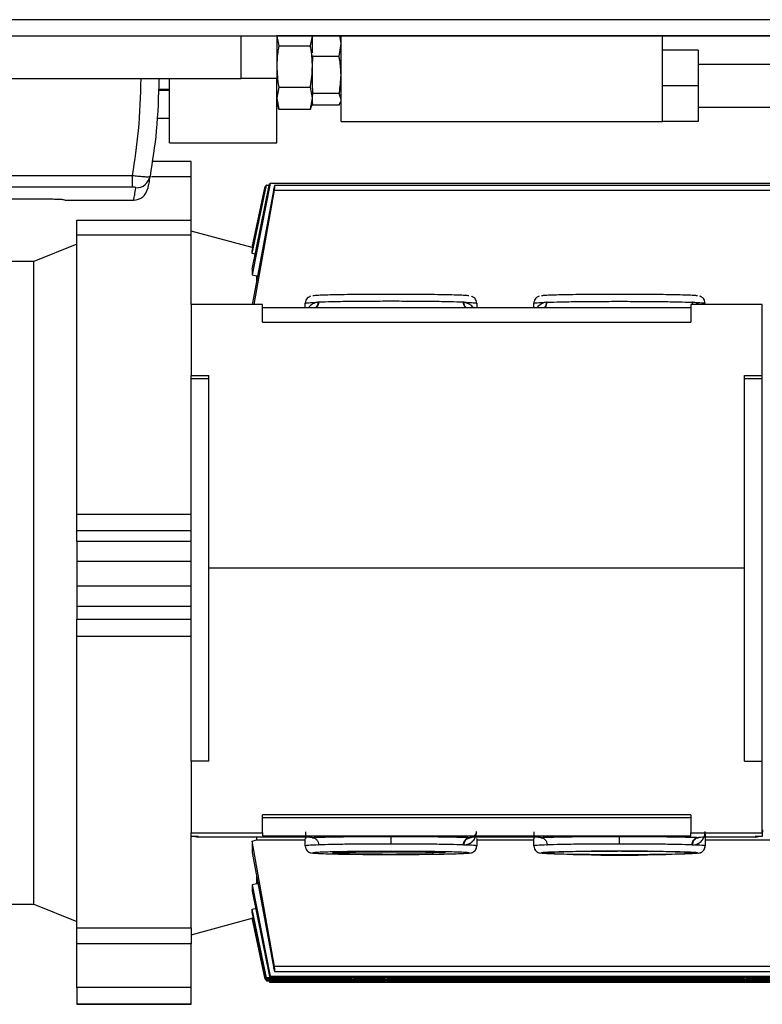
# Model space of a CAD drawing. Header units: millimetres. Extents: x 0 to 420, y 0 to 297.
# Tile 4 of 27: x 152 to 175, y 38 to 69. Entities that reach past the tile are written whole.
import ezdxf

# ---------------------------------------------------------------- set-up
doc = ezdxf.new("R2010")
doc.units = ezdxf.units.MM

msp = doc.modelspace()

# ---------------------------------------------------------------- linework, layer by layer
at = {"color": 7, "linetype": 'Continuous', "lineweight": 25}
for p, q in [((208.8619, 68.8965), (71.1381, 68.8965)), ((121.3406, 68.3967), (159.1036, 68.3967)), ((159.1036, 67.0639), (159.1036, 68.3967)), ((159.1036, 68.3967), (160.2087, 68.3967)), ((176.6523, 68.3967), (160.2087, 68.3967)), ((160.2143, 68.3967), (160.2143, 67.0639)), ((160.2143, 68.3805), (160.2768, 68.0826)), ((161.2624, 68.0826), (161.325, 68.3805)), ((161.325, 68.3805), (161.325, 68.3967)), ((161.325, 67.8634), (161.325, 68.3805)), ((162.2135, 68.1523), (162.1766, 68.408)), ((162.2135, 65.731), (162.2135, 68.3967)), ((172.2096, 65.731), (172.2096, 68.3967)), ((160.2768, 68.0826), (161.2624, 68.0826)), ((162.1558, 67.752), (162.2135, 68.1523)), ((161.325, 67.7826), (161.325, 67.752)), ((162.1558, 67.752), (161.325, 67.752)), ((161.325, 67.752), (161.325, 67.5912)), ((173.3203, 67.9524), (172.2096, 67.9524)), ((173.3203, 67.9524), (173.3203, 66.8417)), ((161.325, 67.4419), (161.325, 67.5912)), ((161.325, 66.7573), (161.325, 67.4419)), ((175.7638, 67.5081), (173.3203, 67.5081)), ((121.3406, 67.0639), (159.1036, 67.0639)), ((156.8823, 65.0646), (156.8823, 67.0639)), ((160.2143, 67.0639), (159.1036, 67.0639)), ((160.2143, 65.0646), (160.2143, 67.0639)), ((160.2768, 66.8011), (160.2143, 66.4584)), ((160.2768, 66.8011), (161.2624, 66.8011)), ((161.325, 66.4584), (161.2624, 66.8011)), ((161.325, 66.7573), (161.325, 66.5965)), ((173.3203, 66.8417), (172.2096, 66.8417)), ((173.3203, 66.8417), (173.3203, 65.731)), ((156.5319, 66.7307), (156.8823, 66.7307)), ((156.5435, 66.7084), (156.8823, 66.7084)), ((160.2143, 66.4584), (160.2768, 66.1156)), ((161.2624, 66.1156), (161.325, 66.4584)), ((162.1558, 66.5965), (161.325, 66.5965)), ((161.325, 66.5965), (161.325, 66.5471)), ((161.325, 66.4584), (161.325, 66.5471)), ((161.325, 66.2864), (161.325, 66.4584)), ((162.2135, 66.419), (162.1558, 66.5965)), ((160.2143, 66.2864), (160.2772, 66.1135)), ((160.2768, 66.1156), (160.2712, 66.1426)), ((161.2621, 66.1135), (161.325, 66.2864)), ((161.2681, 66.1426), (161.2624, 66.1156)), ((161.325, 66.2864), (161.325, 66.2415)), ((162.1558, 66.2415), (161.325, 66.2415)), ((162.1558, 66.2415), (162.1821, 66.3223)), ((162.1939, 66.318), (162.2135, 66.3718)), ((173.3203, 66.1753), (175.7638, 66.1753)), ((156.4866, 65.8377), (156.6683, 65.8199)), ((156.6683, 65.8199), (156.8823, 65.8409)), ((160.2768, 66.1156), (161.2624, 66.1156)), ((156.6683, 65.8199), (156.4841, 65.8199)), ((156.8823, 65.8199), (156.6683, 65.8199)), ((162.2135, 65.731), (172.2096, 65.731)), ((173.3203, 65.731), (172.2096, 65.731)), ((156.8823, 65.0646), (160.2143, 65.0646)), ((157.5487, 64.4871), (156.3349, 64.4871)), ((157.5487, 64.4867), (156.3349, 64.4867)), ((157.5487, 64.4867), (157.5487, 64.4871)), ((157.5487, 64.0069), (157.5487, 64.4867)), ((151.3229, 64.0542), (155.7283, 64.0542)), ((155.7283, 63.6891), (155.7283, 64.0542)), ((157.5487, 64.0069), (156.3173, 64.0069)), ((157.5487, 62.6657), (157.5487, 64.0069)), ((160.0097, 63.8005), (159.4535, 60.965)), ((159.4535, 61.1384), (159.9883, 63.7935)), ((159.4535, 61.6254), (159.8963, 63.7537)), ((159.4535, 61.6956), (159.8852, 63.7465)), ((159.4535, 61.8108), (159.8573, 63.7103)), ((159.8963, 63.7537), (159.8852, 63.7465)), ((159.8963, 63.7537), (159.9803, 63.7537)), ((160.0097, 63.8005), (159.9883, 63.7935)), ((177.5409, 63.8005), (160.0097, 63.8005)), ((181.095, 63.7449), (160.1404, 63.7449)), ((155.7283, 63.6891), (151.3229, 63.6891)), ((160.1112, 63.5891), (159.4535, 60.0307)), ((159.5142, 60.0428), (160.1415, 63.5959)), ((160.1415, 63.5959), (181.095, 63.5959)), ((153.6353, 63.2876), (155.7634, 63.2876)), ((153.9945, 62.6657), (157.5487, 62.6657)), ((153.9945, 62.1936), (153.9945, 62.6657)), ((157.5487, 62.1936), (157.5487, 62.6657)), ((157.5487, 62.1936), (153.9945, 62.1936)), ((153.9945, 53.5212), (153.9945, 62.1936)), ((159.4535, 61.8109), (157.5487, 62.3213)), ((157.5487, 60.0428), (157.5487, 62.1936)), ((153.9945, 61.9157), (152.6617, 61.3772)), ((159.4535, 61.6254), (159.4535, 61.6956)), ((159.5798, 61.5907), (159.4535, 61.6254)), ((152.6617, 61.3772), (151.7732, 61.3772)), ((152.6617, 41.3874), (152.6617, 61.3772)), ((159.4535, 61.1384), (159.4535, 60.965)), ((159.4535, 60.965), (159.5798, 60.9275)), ((159.5798, 60.9275), (159.5798, 60.74)), ((159.5798, 60.9275), (159.6192, 60.9275)), ((157.5487, 60.0428), (157.5487, 57.8311)), ((159.77, 60.0428), (157.5487, 60.0428)), ((159.77, 59.4901), (159.77, 60.0428)), ((161.1028, 59.9484), (161.1028, 60.0791)), ((161.5146, 60.1104), (161.4926, 60.109)), ((166.0444, 60.1088), (166.0199, 60.1105)), ((166.4341, 60.0791), (166.4341, 59.9484)), ((168.2112, 59.9484), (168.2112, 60.0791)), ((168.6227, 60.1104), (168.6009, 60.109)), ((173.0982, 60.0428), (173.0982, 59.4901)), ((175.3195, 60.0428), (173.0982, 60.0428)), ((173.1527, 60.1091), (173.1324, 60.1104)), ((173.1324, 60.1104), (173.1438, 60.0428)), ((173.1623, 60.0428), (173.1527, 60.1091)), ((175.3195, 57.8311), (175.3195, 60.0428)), ((159.77, 59.9484), (173.0982, 59.9484)), ((159.77, 59.4901), (173.0982, 59.4901)), ((157.5487, 57.8311), (158.104, 57.8311)), ((157.5487, 57.7276), (157.5487, 57.8311)), ((158.104, 57.7276), (157.5487, 57.7276)), ((157.5487, 45.8387), (157.5487, 57.7276)), ((158.104, 51.8452), (158.104, 57.8311)), ((174.7642, 57.8311), (175.3195, 57.8311)), ((174.7642, 51.8452), (174.7642, 57.8311)), ((175.3195, 57.7276), (174.7642, 57.7276)), ((175.3195, 57.7276), (175.3195, 57.8311)), ((175.3195, 45.8387), (175.3195, 57.7276)), ((153.9945, 53.5212), (157.5487, 53.5212)), ((153.9945, 53.0042), (153.9945, 53.5212)), ((157.5487, 53.0042), (153.9945, 53.0042)), ((153.9945, 52.6724), (153.9945, 53.0042)), ((157.5487, 52.6724), (153.9945, 52.6724)), ((153.9945, 52.6724), (153.9945, 52.0596)), ((153.9945, 52.0596), (157.5487, 52.0596)), ((153.9945, 52.0596), (153.9945, 51.2789)), ((158.104, 51.8452), (174.7642, 51.8452)), ((158.104, 45.8387), (158.104, 51.8452)), ((174.7642, 45.8387), (174.7642, 51.8452)), ((157.5487, 51.2789), (153.9945, 51.2789)), ((153.9945, 51.2789), (153.9945, 50.6443)), ((157.5487, 50.6443), (153.9945, 50.6443)), ((153.9945, 50.6443), (153.9945, 50.2531)), ((153.9945, 50.2531), (157.5487, 50.2531)), ((153.9945, 49.7149), (153.9945, 50.2531)), ((157.5487, 49.7149), (153.9945, 49.7149)), ((153.9945, 40.6523), (153.9945, 49.7149)), ((157.5487, 45.8387), (157.5487, 43.6087)), ((158.104, 45.8387), (157.5487, 45.8387)), ((174.7642, 45.8387), (175.3195, 45.8387)), ((175.3195, 43.6087), (175.3195, 45.8387)), ((173.0982, 44.1665), (159.77, 44.1665)), ((159.77, 43.6087), (159.77, 44.1665)), ((173.0982, 44.1665), (173.0982, 43.6087)), ((173.0982, 44.0696), (159.77, 44.0696)), ((157.5487, 43.6087), (159.77, 43.6087)), ((157.5487, 43.4963), (157.5487, 43.6087)), ((157.7708, 43.4963), (157.5487, 43.4963)), ((157.5487, 40.6523), (157.5487, 43.4963)), ((157.7708, 43.4756), (157.7708, 43.4963)), ((159.77, 43.6087), (159.77, 43.5144)), ((159.77, 43.5144), (173.0982, 43.5144)), ((161.1051, 43.6346), (161.1051, 43.4254)), ((168.2132, 43.6352), (168.2132, 43.4253)), ((173.0982, 43.6087), (175.3195, 43.6087)), ((173.0982, 43.5144), (173.0982, 43.6087)), ((173.5424, 43.5682), (173.5424, 43.2009)), ((175.3195, 43.4963), (175.0973, 43.4963)), ((175.0973, 43.4963), (175.1137, 43.4756)), ((175.3195, 43.6087), (175.3195, 43.4963)), ((160.883, 43.4756), (157.7708, 43.4756)), ((159.4535, 43.3482), (159.5798, 43.3922)), ((159.4535, 43.3482), (159.4535, 42.9961)), ((160.1415, 39.4477), (159.4535, 43.3482)), ((159.5798, 43.4739), (159.5798, 43.3922)), ((159.5798, 43.3922), (161.1028, 43.3922)), ((161.1051, 43.4254), (161.1028, 43.423)), ((161.1028, 43.2009), (161.1028, 43.423)), ((161.3268, 43.4569), (161.3151, 43.4564)), ((161.4926, 43.2321), (161.5146, 43.2322)), ((166.0199, 43.2323), (166.0444, 43.2323)), ((166.2205, 43.4565), (166.2075, 43.457)), ((166.4341, 43.423), (166.4291, 43.4266)), ((166.4341, 43.423), (166.4341, 43.2009)), ((166.4341, 43.3922), (168.2112, 43.3922)), ((167.991, 43.4756), (166.6513, 43.4756)), ((168.2132, 43.4253), (168.2112, 43.423)), ((168.2112, 43.2009), (168.2112, 43.423)), ((168.4349, 43.4569), (168.4233, 43.4564)), ((168.6009, 43.2321), (168.6227, 43.2322)), ((173.1324, 43.2322), (173.1527, 43.232)), ((173.3312, 43.4563), (173.3204, 43.4568)), ((173.5424, 43.3922), (180.9342, 43.3922)), ((175.1137, 43.4756), (173.7643, 43.4756)), ((159.4535, 42.9961), (160.1112, 39.4408)), ((161.3382, 42.9818), (161.325, 42.9788)), ((166.212, 42.9788), (166.1987, 42.9818)), ((168.4466, 42.9818), (168.4333, 42.9788)), ((173.3203, 42.9788), (173.307, 42.9818)), ((159.5798, 42.2895), (159.5798, 42.025)), ((159.5798, 42.025), (159.4535, 41.9874)), ((159.4535, 41.9874), (159.4535, 41.7953)), ((159.4535, 41.9874), (160.0097, 39.1495)), ((159.6331, 42.025), (159.5798, 42.025)), ((159.4535, 41.7953), (159.9883, 39.1425)), ((151.7732, 41.3874), (152.6617, 41.3874)), ((151.7732, 41.385), (152.6617, 41.385)), ((152.6617, 41.3874), (153.9945, 40.8491)), ((152.6617, 41.385), (152.6617, 41.3874)), ((152.6617, 41.385), (153.9945, 40.8465)), ((159.4535, 41.2328), (159.5798, 41.2676)), ((159.4535, 41.1445), (159.4535, 41.2328)), ((159.8963, 39.1027), (159.4535, 41.2328)), ((159.8852, 39.0955), (159.4535, 41.1445)), ((157.5487, 40.4409), (159.4535, 40.9513)), ((159.4535, 40.9514), (159.4535, 40.9603)), ((159.8573, 39.0592), (159.4535, 40.9603)), ((159.4535, 40.9514), (159.8573, 39.0519)), ((153.9945, 40.6523), (157.5487, 40.6523)), ((153.9945, 40.1571), (153.9945, 40.6523)), ((157.5487, 40.6523), (157.5487, 40.1571)), ((157.5487, 40.1571), (153.9945, 40.1571)), ((153.9945, 38.7999), (153.9945, 40.1571)), ((157.5487, 38.7999), (157.5487, 40.1571)), ((181.095, 39.4477), (160.1415, 39.4477)), ((160.1546, 39.2918), (181.095, 39.2918)), ((159.8571, 39.0556), (159.8573, 39.0592)), ((159.8573, 39.0519), (159.8571, 39.0556)), ((159.8573, 39.0592), (162.5519, 39.0592)), ((162.5519, 39.0519), (159.8573, 39.0519)), ((159.8703, 39.0868), (159.8852, 39.0157)), ((159.8852, 39.0955), (159.8963, 39.1027)), ((177.5409, 39.0955), (159.8852, 39.0955)), ((159.8852, 39.0157), (177.5409, 39.0157)), ((159.8963, 39.0085), (159.8852, 39.0157)), ((177.5409, 39.1027), (159.8963, 39.1027)), ((159.8963, 39.0085), (177.5409, 39.0085)), ((159.9803, 39.0085), (159.9883, 38.9687)), ((159.9883, 39.1425), (160.0097, 39.1495)), ((177.5409, 39.1425), (159.9883, 39.1425)), ((159.9883, 38.9687), (177.5409, 38.9687)), ((160.0097, 38.9617), (159.9883, 38.9687)), ((160.0097, 39.1495), (177.5409, 39.1495)), ((177.5409, 38.9617), (160.0097, 38.9617)), ((163.6522, 39.0592), (174.7694, 39.0592)), ((174.7694, 39.0519), (163.6522, 39.0519)), ((157.5487, 38.7999), (153.9945, 38.7999)), ((153.9945, 38.7999), (153.9945, 38.2927)), ((157.5487, 38.2927), (157.5487, 38.7999)), ((153.9945, 38.2927), (157.5487, 38.2927)), ((153.9945, 38.2927), (153.9945, 38.2751)), ((157.5487, 38.2751), (157.5487, 38.2927)), ((153.9945, 38.2751), (157.5487, 38.2751))]:
    msp.add_line(p, q, dxfattribs=at)
at = {"color": 7, "linetype": 'Continuous'}
msp.add_line((71.1381, 68.3967), (208.8619, 68.3967), dxfattribs=at)
at = {"color": 7, "linetype": 'Continuous', "lineweight": 25}
for centre, radius, start, end in [((155.8401, 64.1053), 0.4387, 269.20847, 349.45481), ((155.7634, 63.7318), 0.4443, 270, 348.60736), ((153.5717, 63.4157), 0.1096, 247.25511, 270.20823), ((153.6353, 63.3986), 0.1111, 239.86576, 270), ((170.8768, 2.0105), 41.0333, 86.77526, 93.22474), ((170.8768, 83.9472), 41.0333, 266.77526, 273.22474), ((163.1021, 30.9311), 8.1366, 86.87003, 93.12997), ((163.1021, 47.1801), 8.1366, 266.87003, 273.12997), ((175.3195, 30.9311), 8.1366, 86.87003, 93.12997), ((175.3195, 47.1801), 8.1366, 266.87003, 273.12997)]:
    msp.add_arc(centre, radius, start, end, dxfattribs=at)
for points, knots in [([(160.2768, 68.0826), (160.2683, 68.0337), (160.231, 67.8221), (160.2216, 67.6072), (160.2143, 67.4419)], [0, 0, 0, 0, 0.2308557, 1, 1, 1, 1]), ([(161.325, 67.4419), (161.3177, 67.6072), (161.3083, 67.8221), (161.271, 68.0337), (161.2624, 68.0826)], [0, 0, 0, 0, 0.7691443, 1, 1, 1, 1]), ([(162.2135, 67.1742), (162.2064, 67.3281), (162.1974, 67.5219), (162.1629, 67.7127), (162.1558, 67.752)], [0, 0, 0, 0, 0.7938143, 1, 1, 1, 1]), ([(160.2143, 67.4419), (160.2255, 67.2355), (160.2371, 67.0207), (160.2753, 66.8095), (160.2768, 66.8011)], [0, 0, 0, 0, 0.96033739, 1, 1, 1, 1]), ([(161.2624, 66.8011), (161.264, 66.8095), (161.3022, 67.0207), (161.3138, 67.2355), (161.325, 67.4419)], [0, 0, 0, 0, 0.0396626, 1, 1, 1, 1]), ([(155.7283, 64.0542), (155.7991, 64.5177), (155.9507, 65.5101), (155.9786, 66.5237), (155.9935, 67.0639)], [0, 0, 0, 0, 0.467092, 1, 1, 1, 1]), ([(156.5488, 67.0639), (156.5335, 66.5217), (156.5046, 65.4981), (156.346, 64.4962), (156.2714, 64.025)], [0, 0, 0, 0, 0.5296718, 1, 1, 1, 1]), ([(162.1558, 66.5965), (162.1577, 66.6066), (162.1929, 66.797), (162.2035, 66.9908), (162.2135, 67.1742)], [0, 0, 0, 0, 0.0529743, 1, 1, 1, 1]), ([(155.7283, 64.0542), (155.7857, 64.0468), (155.901, 64.0319), (156.0556, 64.0176), (156.1763, 64.0113), (156.2549, 64.0132), (156.266, 64.0211), (156.2714, 64.025)], [0, 0, 0, 0, 0.20315607, 0.40771841, 0.6081168, 0.8102288, 1, 1, 1, 1]), ([(156.2714, 64.025), (156.257, 63.947), (156.2283, 63.7905), (156.2043, 63.6712), (156.2009, 63.6537), (156.1989, 63.6441)], [0, 0, 0, 0, 0.3075818, 0.616784, 1, 1, 1, 1]), ([(160.155, 63.7449), (160.1526, 63.7421), (160.1478, 63.7365), (160.1363, 63.7001), (160.1233, 63.6493), (160.1152, 63.6091), (160.1112, 63.5891)], [0, 0, 0, 0, 0.2495487, 0.4997848, 0.7498929, 1, 1, 1, 1]), ([(160.1415, 63.5959), (160.1434, 63.6064), (160.1472, 63.6273), (160.153, 63.6651), (160.158, 63.7056), (160.1596, 63.7393), (160.1566, 63.743), (160.155, 63.7449)], [0, 0, 0, 0, 0.1326469, 0.2649383, 0.5009272, 0.7489297, 1, 1, 1, 1]), ([(155.834, 63.6666), (155.8335, 63.6688), (155.8324, 63.6733), (155.8181, 63.6796), (155.7946, 63.6849), (155.7635, 63.6884), (155.74, 63.6889), (155.7283, 63.6891)], [0, 0, 0, 0, 0.19867215, 0.4049264, 0.603668, 0.80260166, 1, 1, 1, 1]), ([(155.7634, 63.2876), (155.7653, 63.2971), (155.7687, 63.3143), (155.7922, 63.4328), (155.8201, 63.5886), (155.834, 63.6666)], [0, 0, 0, 0, 0.3816275, 0.6902326, 1, 1, 1, 1]), ([(127.2927, 63.3209), (129.6693, 63.3245), (134.4236, 63.3316), (141.113, 63.3337), (147.3569, 63.3298), (151.2198, 63.3239), (153.1516, 63.3209)], [0, 0, 0, 0, 0.2757904, 0.5517065, 0.7758195, 1, 1, 1, 1]), ([(153.1516, 63.3209), (153.2013, 63.3206), (153.3007, 63.32), (153.4302, 63.3165), (153.525, 63.312), (153.563, 63.3083), (153.5708, 63.3064), (153.5721, 63.3061)], [0, 0, 0, 0, 0.2392418, 0.4787966, 0.7155298, 0.9504737, 1, 1, 1, 1]), ([(153.5721, 63.3061), (153.6037, 63.2968), (153.6353, 63.2876), (153.6353, 63.2876), (153.6353, 63.2876)], [0, 0, 0, 0, 0.9999885, 1, 1, 1, 1]), ([(166.1949, 60.305), (166.1882, 60.3073), (166.1711, 60.313), (166.0381, 60.3219), (165.8139, 60.3312), (165.5072, 60.3394), (165.1348, 60.3462), (164.7096, 60.3512), (164.2482, 60.3542), (163.7685, 60.3553), (163.2887, 60.3542), (162.8274, 60.3512), (162.4021, 60.3462), (162.0297, 60.3394), (161.7231, 60.3312), (161.4988, 60.3219), (161.3656, 60.313), (161.3485, 60.3072), (161.3418, 60.3049)], [0, 0, 0, 0, 0.0416133, 0.1070655, 0.1725177, 0.2379699, 0.3034221, 0.3688743, 0.4343265, 0.4997788, 0.565231, 0.6306832, 0.6961354, 0.7615876, 0.8270398, 0.892492, 0.9579442, 1, 1, 1, 1]), ([(173.3032, 60.305), (173.2965, 60.3073), (173.2794, 60.313), (173.1464, 60.3219), (172.9222, 60.3312), (172.6156, 60.3394), (172.2431, 60.3462), (171.8179, 60.3512), (171.3566, 60.3542), (170.8768, 60.3553), (170.397, 60.3542), (169.9357, 60.3512), (169.5105, 60.3462), (169.138, 60.3394), (168.8314, 60.3312), (168.6071, 60.3219), (168.4739, 60.313), (168.4568, 60.3072), (168.4501, 60.3049)], [0, 0, 0, 0, 0.0416133, 0.1070655, 0.1725177, 0.2379699, 0.3034221, 0.3688743, 0.4343265, 0.4997788, 0.565231, 0.6306832, 0.6961354, 0.7615876, 0.8270398, 0.892492, 0.9579442, 1, 1, 1, 1]), ([(161.2651, 60.2949), (161.2544, 60.2914), (161.2348, 60.285), (161.1864, 60.2568), (161.1391, 60.2083), (161.1079, 60.1443), (161.1043, 60.0984), (161.1028, 60.0791)], [0, 0, 0, 0, 0.2122391, 0.3887597, 0.597892, 0.8310368, 1, 1, 1, 1]), ([(161.4926, 60.109), (161.4343, 60.0951), (161.3201, 60.0679), (161.2504, 59.9919), (161.2163, 59.9547)], [0, 0, 0, 0, 0.5105348, 1, 1, 1, 1]), ([(161.4926, 60.109), (161.4902, 60.0823), (161.4853, 60.027), (161.4597, 59.9695), (161.4358, 59.951), (161.4325, 59.9484)], [0, 0, 0, 0, 0.44349111, 0.92124193, 1, 1, 1, 1]), ([(161.5146, 60.1104), (161.5122, 60.0824), (161.5084, 60.0394), (161.4846, 59.9886), (161.4678, 59.9615), (161.4556, 59.9503), (161.4535, 59.9484)], [0, 0, 0, 0, 0.4546672, 0.6994225, 0.9493719, 1, 1, 1, 1]), ([(166.081, 59.9484), (166.0789, 59.9503), (166.0667, 59.9615), (166.0499, 59.9887), (166.0261, 60.0395), (166.0223, 60.0825), (166.0199, 60.1105)], [0, 0, 0, 0, 0.0513442, 0.301105, 0.5456757, 1, 1, 1, 1]), ([(166.1041, 59.9484), (166.1007, 59.9511), (166.0769, 59.9696), (166.0515, 60.0271), (166.0467, 60.0823), (166.0444, 60.1088)], [0, 0, 0, 0, 0.0811619, 0.557547, 1, 1, 1, 1]), ([(166.3226, 59.9484), (166.3209, 59.9513), (166.2703, 60.0396), (166.1554, 60.0748), (166.0444, 60.1088)], [0, 0, 0, 0, 0.0334213, 1, 1, 1, 1]), ([(166.4341, 60.0791), (166.4307, 60.1088), (166.4246, 60.1612), (166.3858, 60.222), (166.3448, 60.2602), (166.3076, 60.2818), (166.2836, 60.2915), (166.2745, 60.294), (166.2715, 60.2948)], [0, 0, 0, 0, 0.2562152, 0.4526757, 0.6225666, 0.7748846, 0.9261333, 1, 1, 1, 1]), ([(168.3734, 60.2949), (168.3627, 60.2914), (168.3431, 60.285), (168.2947, 60.2568), (168.2475, 60.2083), (168.2162, 60.1443), (168.2127, 60.0984), (168.2112, 60.0791)], [0, 0, 0, 0, 0.21223905, 0.38875967, 0.59789203, 0.83103676, 1, 1, 1, 1]), ([(168.6009, 60.109), (168.5424, 60.095), (168.4279, 60.0678), (168.3583, 59.9916), (168.3243, 59.9544)], [0, 0, 0, 0, 0.5115246, 1, 1, 1, 1]), ([(168.6009, 60.109), (168.5985, 60.0823), (168.5936, 60.027), (168.568, 59.9694), (168.5441, 59.951), (168.5408, 59.9484)], [0, 0, 0, 0, 0.44359452, 0.92148068, 1, 1, 1, 1]), ([(168.5603, 59.9484), (168.5628, 59.9503), (168.5859, 59.9675), (168.6133, 60.0249), (168.6196, 60.0819), (168.6227, 60.1104)], [0, 0, 0, 0, 0.0573046, 0.5286523, 1, 1, 1, 1]), ([(173.3324, 60.0428), (173.3295, 60.0455), (173.2871, 60.0862), (173.2175, 60.098), (173.1527, 60.1091)], [0, 0, 0, 0, 0.0679685, 1, 1, 1, 1]), ([(173.5424, 60.0791), (173.539, 60.1088), (173.5329, 60.1612), (173.4942, 60.222), (173.4531, 60.2602), (173.416, 60.2818), (173.3919, 60.2915), (173.3828, 60.294), (173.3799, 60.2948)], [0, 0, 0, 0, 0.2562152, 0.45267569, 0.62256665, 0.77488461, 0.92613329, 1, 1, 1, 1]), ([(157.6802, 43.4963), (157.682, 43.495), (157.7078, 43.4773), (157.7405, 43.4764), (157.7708, 43.4756)], [0, 0, 0, 0, 0.0726144, 1, 1, 1, 1]), ([(163.7685, 43.4865), (163.5298, 43.4861), (163.0446, 43.4854), (162.3611, 43.4792), (161.7571, 43.4698), (161.4687, 43.4612), (161.3268, 43.4569)], [0, 0, 0, 0, 0.2459924, 0.5, 0.7540076, 1, 1, 1, 1]), ([(166.2075, 43.457), (166.0655, 43.4612), (165.777, 43.4698), (165.1737, 43.4792), (164.4911, 43.4854), (164.0068, 43.4861), (163.7685, 43.4865)], [0, 0, 0, 0, 0.246006, 0.5, 0.7539941, 1, 1, 1, 1]), ([(163.7685, 43.2595), (163.7685, 43.2875), (163.7685, 43.3306), (163.7685, 43.3829), (163.7685, 43.4191), (163.7685, 43.4486), (163.7685, 43.4774), (163.7685, 43.4829), (163.7685, 43.4865)], [0, 0, 0, 0, 0.2394568, 0.3683607, 0.5, 0.6316393, 0.7605432, 1, 1, 1, 1]), ([(166.0444, 43.2323), (166.0953, 43.2404), (166.2071, 43.2582), (166.3033, 43.3359), (166.364, 43.4136), (166.3953, 43.4726), (166.4159, 43.5351), (166.4256, 43.5762), (166.4285, 43.6193), (166.4291, 43.6295)], [0, 0, 0, 0, 0.2265202, 0.4965102, 0.6257185, 0.7604039, 0.8646895, 0.968016, 1, 1, 1, 1]), ([(166.2205, 43.4565), (166.271, 43.4672), (166.3585, 43.4856), (166.4085, 43.5551), (166.4246, 43.6026), (166.4284, 43.628), (166.429, 43.6418), (166.4291, 43.6459), (166.4291, 43.6479), (166.4291, 43.6488)], [0, 0, 0, 0, 0.4359023, 0.7538898, 0.945166, 0.9892564, 0.9956508, 0.997993, 1, 1, 1, 1]), ([(166.4177, 43.6184), (166.4166, 43.611), (166.4112, 43.5759), (166.3712, 43.523), (166.304, 43.4707), (166.2483, 43.4612), (166.2205, 43.4565)], [0, 0, 0, 0, 0.0827474, 0.3884983, 0.6942491, 1, 1, 1, 1]), ([(170.8768, 43.4865), (170.6381, 43.4861), (170.1528, 43.4854), (169.4692, 43.4792), (168.8652, 43.4698), (168.5768, 43.4611), (168.4349, 43.4569)], [0, 0, 0, 0, 0.245991, 0.5, 0.7540089, 1, 1, 1, 1]), ([(173.3204, 43.4568), (173.1785, 43.4611), (172.8902, 43.4697), (172.2858, 43.4791), (171.6015, 43.4854), (171.1158, 43.4861), (170.8768, 43.4865)], [0, 0, 0, 0, 0.2459824, 0.5, 0.7540177, 1, 1, 1, 1]), ([(170.8768, 43.2595), (170.8768, 43.2875), (170.8768, 43.3306), (170.8768, 43.3829), (170.8768, 43.4191), (170.8768, 43.4486), (170.8768, 43.4774), (170.8768, 43.4829), (170.8768, 43.4865)], [0, 0, 0, 0, 0.2394568, 0.3683607, 0.5, 0.6316393, 0.7605432, 1, 1, 1, 1]), ([(173.1527, 43.232), (173.213, 43.2417), (173.3021, 43.2562), (173.3895, 43.3162), (173.4432, 43.3679), (173.4863, 43.429), (173.5183, 43.4969), (173.5344, 43.5558), (173.5405, 43.6049), (173.5419, 43.6226), (173.5421, 43.6404), (173.5422, 43.6437), (173.5422, 43.6452), (173.5422, 43.6459)], [0, 0, 0, 0, 0.2474724, 0.3660853, 0.4971654, 0.6151471, 0.7475393, 0.8875291, 0.9469378, 0.9926932, 0.9969321, 0.9985712, 1, 1, 1, 1]), ([(175.1137, 43.4756), (175.1441, 43.4764), (175.1768, 43.4773), (175.2025, 43.495), (175.2043, 43.4963)], [0, 0, 0, 0, 0.9280073, 1, 1, 1, 1]), ([(175.3095, 43.5986), (175.3128, 43.6033), (175.333, 43.6316), (175.3346, 43.6676), (175.3358, 43.6978)], [0, 0, 0, 0, 0.164276, 1, 1, 1, 1]), ([(161.3268, 43.4569), (161.3187, 43.4593), (161.3035, 43.4639), (161.222, 43.4692), (161.1303, 43.4725), (161.055, 43.4742), (160.9721, 43.4754), (160.9117, 43.4755), (160.883, 43.4756)], [0, 0, 0, 0, 0.3191814, 0.6012738, 0.7213474, 0.8259092, 0.9170539, 1, 1, 1, 1]), ([(161.1028, 43.2009), (161.1063, 43.1712), (161.1123, 43.1188), (161.1511, 43.058), (161.1922, 43.0199), (161.2293, 42.9983), (161.2534, 42.9886), (161.2624, 42.9861), (161.2654, 42.9853)], [0, 0, 0, 0, 0.2562152, 0.4526757, 0.6225666, 0.7748846, 0.9261333, 1, 1, 1, 1]), ([(161.3268, 43.4569), (161.3505, 43.4536), (161.3868, 43.4486), (161.4305, 43.4203), (161.4606, 43.3912), (161.4849, 43.3553), (161.5083, 43.3032), (161.5121, 43.2602), (161.5146, 43.2322)], [0, 0, 0, 0, 0.2394568, 0.3683607, 0.5, 0.6316393, 0.7605432, 1, 1, 1, 1]), ([(166.0199, 43.2323), (166.0224, 43.2603), (166.0263, 43.3033), (166.0497, 43.3553), (166.0739, 43.3913), (166.1039, 43.4203), (166.1476, 43.4486), (166.1839, 43.4537), (166.2075, 43.457)], [0, 0, 0, 0, 0.23945684, 0.36836066, 0.5, 0.63163934, 0.76054316, 1, 1, 1, 1]), ([(166.0444, 43.2323), (166.0464, 43.2594), (166.0506, 43.3157), (166.0906, 43.3895), (166.1501, 43.4423), (166.1976, 43.4519), (166.2205, 43.4565)], [0, 0, 0, 0, 0.2407676, 0.5, 0.7592324, 1, 1, 1, 1]), ([(166.6513, 43.4756), (166.6226, 43.4755), (166.5625, 43.4754), (166.4798, 43.4742), (166.4046, 43.4725), (166.3131, 43.4692), (166.2315, 43.464), (166.2158, 43.4594), (166.2075, 43.457)], [0, 0, 0, 0, 0.0829709, 0.1741903, 0.2786229, 0.3987594, 0.6807391, 1, 1, 1, 1]), ([(166.2719, 42.9852), (166.2826, 42.9887), (166.3022, 42.995), (166.3506, 43.0232), (166.3978, 43.0718), (166.4291, 43.1357), (166.4326, 43.1816), (166.4341, 43.2009)], [0, 0, 0, 0, 0.212239, 0.3887597, 0.597892, 0.8310368, 1, 1, 1, 1]), ([(168.4349, 43.4569), (168.4268, 43.4593), (168.4116, 43.4639), (168.3301, 43.4692), (168.2385, 43.4725), (168.1632, 43.4742), (168.0802, 43.4754), (168.0198, 43.4755), (167.991, 43.4756)], [0, 0, 0, 0, 0.31917377, 0.6012772, 0.72135583, 0.82591923, 0.91706072, 1, 1, 1, 1]), ([(168.2112, 43.2009), (168.2146, 43.1712), (168.2207, 43.1188), (168.2594, 43.058), (168.3005, 43.0199), (168.3376, 42.9983), (168.3617, 42.9886), (168.3708, 42.9861), (168.3737, 42.9853)], [0, 0, 0, 0, 0.2562152, 0.4526757, 0.6225666, 0.7748846, 0.9261333, 1, 1, 1, 1]), ([(168.4349, 43.4569), (168.4585, 43.4536), (168.4949, 43.4485), (168.5386, 43.4202), (168.5687, 43.3912), (168.5929, 43.3552), (168.6164, 43.3032), (168.6202, 43.2602), (168.6227, 43.2322)], [0, 0, 0, 0, 0.2394568, 0.3683607, 0.5, 0.6316393, 0.7605432, 1, 1, 1, 1]), ([(173.1324, 43.2322), (173.1349, 43.2601), (173.1388, 43.3032), (173.1622, 43.3552), (173.1865, 43.3911), (173.2166, 43.4202), (173.2603, 43.4485), (173.2967, 43.4536), (173.3204, 43.4568)], [0, 0, 0, 0, 0.2394568, 0.3683607, 0.5, 0.6316393, 0.7605432, 1, 1, 1, 1]), ([(173.1527, 43.232), (173.1548, 43.2593), (173.1592, 43.3159), (173.2, 43.39), (173.2602, 43.4428), (173.3081, 43.4519), (173.3312, 43.4563)], [0, 0, 0, 0, 0.2406551, 0.5, 0.7593449, 1, 1, 1, 1]), ([(173.7643, 43.4756), (173.7355, 43.4755), (173.675, 43.4754), (173.5919, 43.4742), (173.5164, 43.4724), (173.4247, 43.4691), (173.3433, 43.4639), (173.3283, 43.4593), (173.3204, 43.4568)], [0, 0, 0, 0, 0.0828478, 0.1740096, 0.2784703, 0.3986979, 0.6808759, 1, 1, 1, 1]), ([(173.3802, 42.9852), (173.3909, 42.9887), (173.4105, 42.995), (173.4589, 43.0232), (173.5061, 43.0718), (173.5374, 43.1357), (173.5409, 43.1816), (173.5424, 43.2009)], [0, 0, 0, 0, 0.212239, 0.3887597, 0.597892, 0.8310368, 1, 1, 1, 1]), ([(163.7685, 43.0326), (163.6085, 43.0324), (163.2887, 43.032), (162.8274, 43.0288), (162.4022, 43.0238), (162.0297, 43.0171), (161.7231, 43.0089), (161.4985, 42.9995), (161.3628, 42.9904), (161.3455, 42.9843), (161.3382, 42.9818)], [0, 0, 0, 0, 0.1295681, 0.2591362, 0.3887044, 0.5182725, 0.6478406, 0.7774087, 0.9069768, 1, 1, 1, 1]), ([(162.0726, 42.9927), (162.0916, 42.9938), (162.1137, 42.995), (162.1729, 42.9984), (162.3062, 43.0029), (162.5328, 43.0085), (162.8176, 43.0132), (163.1391, 43.0166), (163.4861, 43.0186), (163.8441, 43.0191), (164.1996, 43.018), (164.5372, 43.0154), (164.8418, 43.0115), (165.0062, 43.008), (165.0854, 43.0063)], [0, 0, 0, 0, 0.0444963, 0.0517276, 0.1421206, 0.2366932, 0.3324677, 0.4286468, 0.5249875, 0.6213962, 0.7178261, 0.8142364, 0.910584, 1, 1, 1, 1]), ([(166.1987, 42.9818), (166.1914, 42.9843), (166.1741, 42.9904), (166.0384, 42.9995), (165.8138, 43.0089), (165.5073, 43.0171), (165.1348, 43.0238), (164.7096, 43.0288), (164.2482, 43.032), (163.9284, 43.0324), (163.7685, 43.0326)], [0, 0, 0, 0, 0.0929393, 0.2225194, 0.3520995, 0.4816796, 0.6112597, 0.7408398, 0.8704199, 1, 1, 1, 1]), ([(165.0854, 43.0062), (165.0759, 43.0065), (164.937, 43.0112), (164.4697, 43.0169), (164.0022, 43.0182), (163.7685, 43.0189)], [0, 0, 0, 0, 0.03528237, 0.51764119, 1, 1, 1, 1]), ([(165.0951, 42.9518), (165.0825, 42.9514), (164.9411, 42.9465), (164.4703, 42.9408), (164.0024, 42.9395), (163.7685, 42.9388)], [0, 0, 0, 0, 0.0465851, 0.5232926, 1, 1, 1, 1]), ([(165.0854, 43.0063), (165.0916, 43.0062), (165.1862, 43.0044), (165.3238, 42.9999), (165.415, 42.9954), (165.4597, 42.9932)], [0, 0, 0, 0, 0.0348978, 0.5272946, 1, 1, 1, 1]), ([(170.8768, 43.0326), (170.7169, 43.0324), (170.397, 43.032), (169.9357, 43.0288), (169.5105, 43.0238), (169.138, 43.0171), (168.8315, 43.0089), (168.6068, 42.9995), (168.4712, 42.9904), (168.4538, 42.9843), (168.4466, 42.9818)], [0, 0, 0, 0, 0.1295681, 0.2591362, 0.3887044, 0.5182725, 0.6478406, 0.7774087, 0.9069768, 1, 1, 1, 1]), ([(173.307, 42.9818), (173.2998, 42.9843), (173.2824, 42.9904), (173.1468, 42.9995), (172.9221, 43.0089), (172.6156, 43.0171), (172.2431, 43.0238), (171.8179, 43.0288), (171.3566, 43.032), (171.0367, 43.0324), (170.8768, 43.0326)], [0, 0, 0, 0, 0.0929393, 0.2225194, 0.3520995, 0.4816796, 0.6112597, 0.7408398, 0.8704199, 1, 1, 1, 1]), ([(160.1112, 39.4408), (160.1152, 39.421), (160.1233, 39.3814), (160.1342, 39.3395), (160.1423, 39.3141), (160.1491, 39.2967), (160.1544, 39.2899), (160.1575, 39.2942), (160.1591, 39.3065), (160.1581, 39.3351), (160.1531, 39.3774), (160.1472, 39.4159), (160.1434, 39.4371), (160.1415, 39.4477)], [0, 0, 0, 0, 0.1248233, 0.2495897, 0.3171985, 0.3847137, 0.4995875, 0.5626998, 0.6257222, 0.7495145, 0.8675158, 0.9336565, 1, 1, 1, 1]), ([(162.5519, 39.0592), (162.5225, 39.061), (162.4795, 39.0636), (162.4448, 39.0878), (162.4338, 39.0955)], [0, 0, 0, 0, 0.6829022, 1, 1, 1, 1]), ([(162.5519, 39.0592), (162.57, 39.0603), (162.6092, 39.0625), (162.7264, 39.0654), (162.8952, 39.0677), (163.1021, 39.0685), (163.309, 39.0677), (163.4778, 39.0654), (163.5949, 39.0625), (163.6341, 39.0603), (163.6522, 39.0592)], [0, 0, 0, 0, 0.1023485, 0.2218879, 0.3564467, 0.4999996, 0.6435526, 0.7781116, 0.8976513, 1, 1, 1, 1]), ([(163.1021, 39.0429), (163.0431, 39.0431), (162.9215, 39.0433), (162.7556, 39.0452), (162.6209, 39.0482), (162.5746, 39.0507), (162.5519, 39.0519)], [0, 0, 0, 0, 0.2408455, 0.4963447, 0.7538156, 1, 1, 1, 1]), ([(163.6522, 39.0519), (163.6296, 39.0507), (163.5832, 39.0482), (163.4485, 39.0452), (163.2826, 39.0433), (163.1611, 39.0431), (163.1021, 39.0429)], [0, 0, 0, 0, 0.2461843, 0.5036552, 0.7591544, 1, 1, 1, 1]), ([(163.7703, 39.0955), (163.7593, 39.0878), (163.7246, 39.0636), (163.6816, 39.061), (163.6522, 39.0592)], [0, 0, 0, 0, 0.3174709, 1, 1, 1, 1]), ([(174.7694, 39.0592), (174.74, 39.061), (174.697, 39.0636), (174.6623, 39.0878), (174.6513, 39.0955)], [0, 0, 0, 0, 0.6829022, 1, 1, 1, 1]), ([(174.7694, 39.0592), (174.7874, 39.0603), (174.8267, 39.0625), (174.9438, 39.0654), (175.1126, 39.0677), (175.3195, 39.0685), (175.5264, 39.0677), (175.6952, 39.0654), (175.8124, 39.0625), (175.8516, 39.0603), (175.8697, 39.0592)], [0, 0, 0, 0, 0.1023485, 0.2218879, 0.3564467, 0.4999996, 0.6435526, 0.7781116, 0.8976513, 1, 1, 1, 1]), ([(175.3195, 39.0429), (175.2605, 39.0431), (175.1389, 39.0433), (174.9731, 39.0452), (174.8384, 39.0482), (174.792, 39.0507), (174.7694, 39.0519)], [0, 0, 0, 0, 0.24084547, 0.49634465, 0.75381563, 1, 1, 1, 1]), ([(175.3195, 39.0429), (175.3785, 39.0431), (175.5001, 39.0433), (175.6659, 39.0452), (175.8006, 39.0482), (175.847, 39.0507), (175.8697, 39.0519)], [0, 0, 0, 0, 0.2408456, 0.4963448, 0.7538157, 1, 1, 1, 1])]:
    msp.add_open_spline(points, degree=3, knots=knots, dxfattribs=at)
for points in [[(161.1028, 60.0791), (161.121, 60.0847), (161.1574, 60.0957), (161.3956, 60.1055), (161.5146, 60.1104)], [(166.0199, 60.1105), (165.8864, 60.1145), (165.6194, 60.1224), (165.0642, 60.131), (164.4375, 60.1365), (163.7662, 60.1384), (163.095, 60.1365), (162.4688, 60.131), (161.9143, 60.1223), (161.6479, 60.1144), (161.5146, 60.1104)], [(166.0199, 60.1105), (166.1397, 60.1056), (166.3792, 60.0958), (166.4158, 60.0847), (166.4341, 60.0791)], [(168.2112, 60.0791), (168.2294, 60.0847), (168.2657, 60.0957), (168.5037, 60.1055), (168.6227, 60.1104)], [(168.6227, 60.1104), (168.7561, 60.1144), (169.023, 60.1223), (169.5785, 60.131), (170.2059, 60.1365), (170.8783, 60.1384), (171.5505, 60.1365), (172.1777, 60.131), (172.7328, 60.1223), (172.9992, 60.1143), (173.1324, 60.1104)], [(173.1324, 60.1104), (173.251, 60.1055), (173.4881, 60.0957), (173.5243, 60.0846), (173.5424, 60.0791)], [(161.5146, 43.2322), (161.3956, 43.2273), (161.1574, 43.2175), (161.121, 43.2065), (161.1028, 43.2009)], [(161.1028, 43.2009), (161.1062, 43.1718), (161.1129, 43.1136), (161.1642, 43.0402), (161.2377, 42.9889), (161.2959, 42.9822), (161.325, 42.9788)], [(163.7685, 43.2595), (163.5445, 43.2592), (163.0966, 43.2585), (162.4697, 43.2527), (161.9146, 43.2441), (161.648, 43.2362), (161.5146, 43.2322)], [(166.0199, 43.2323), (165.8865, 43.2363), (165.6197, 43.2442), (165.0652, 43.2528), (164.4392, 43.2585), (163.992, 43.2592), (163.7685, 43.2595)], [(166.4341, 43.2009), (166.4158, 43.2065), (166.3792, 43.2176), (166.1397, 43.2274), (166.0199, 43.2323)], [(166.212, 42.9788), (166.2411, 42.9822), (166.2993, 42.9889), (166.3727, 43.0402), (166.4241, 43.1136), (166.4308, 43.1718), (166.4341, 43.2009)], [(168.6227, 43.2322), (168.5037, 43.2273), (168.2657, 43.2175), (168.2294, 43.2065), (168.2112, 43.2009)], [(168.2112, 43.2009), (168.2145, 43.1718), (168.2212, 43.1136), (168.2726, 43.0402), (168.346, 42.9889), (168.4042, 42.9822), (168.4333, 42.9788)], [(170.8768, 43.2595), (170.6528, 43.2592), (170.2049, 43.2585), (169.5779, 43.2527), (169.0227, 43.2441), (168.7561, 43.2362), (168.6227, 43.2322)], [(173.1324, 43.2322), (172.9991, 43.2361), (172.7325, 43.2441), (172.177, 43.2527), (171.5495, 43.2585), (171.101, 43.2592), (170.8768, 43.2595)], [(173.5424, 43.2009), (173.5243, 43.2064), (173.4881, 43.2175), (173.251, 43.2273), (173.1324, 43.2322)], [(173.3203, 42.9788), (173.3494, 42.9822), (173.4076, 42.9889), (173.481, 43.0402), (173.5324, 43.1136), (173.5391, 43.1718), (173.5424, 43.2009)], [(163.7685, 42.9251), (163.6085, 42.9253), (163.2887, 42.9257), (162.8274, 42.9289), (162.4022, 42.9339), (162.0296, 42.9406), (161.7234, 42.9488), (161.4976, 42.9581), (161.3523, 42.9683), (161.3341, 42.9753), (161.325, 42.9788)], [(163.7685, 43.0189), (163.5298, 43.0183), (163.0524, 43.0171), (162.4503, 43.0078), (162.0291, 42.9946), (161.9743, 42.9841), (161.947, 42.9788)], [(163.7685, 42.9388), (163.5298, 42.9394), (163.0524, 42.9406), (162.4503, 42.9499), (162.0291, 42.9631), (161.9743, 42.9736), (161.947, 42.9788)], [(166.212, 42.9788), (166.2029, 42.9753), (166.1847, 42.9683), (166.0394, 42.9581), (165.8136, 42.9488), (165.5073, 42.9406), (165.1348, 42.9339), (164.7096, 42.9289), (164.2482, 42.9257), (163.9284, 42.9253), (163.7685, 42.9251)], [(170.8768, 42.9251), (170.7169, 42.9253), (170.397, 42.9257), (169.9357, 42.9289), (169.5105, 42.9339), (169.1379, 42.9406), (168.8317, 42.9488), (168.6059, 42.9581), (168.4606, 42.9683), (168.4424, 42.9753), (168.4333, 42.9788)], [(173.3203, 42.9788), (173.3112, 42.9753), (173.293, 42.9683), (173.1477, 42.9581), (172.9219, 42.9488), (172.6157, 42.9406), (172.2431, 42.9339), (171.8179, 42.9289), (171.3566, 42.9257), (171.0367, 42.9253), (170.8768, 42.9251)]]:
    msp.add_open_spline(points, degree=3, dxfattribs=at)

doc.saveas('drawing.dxf')
